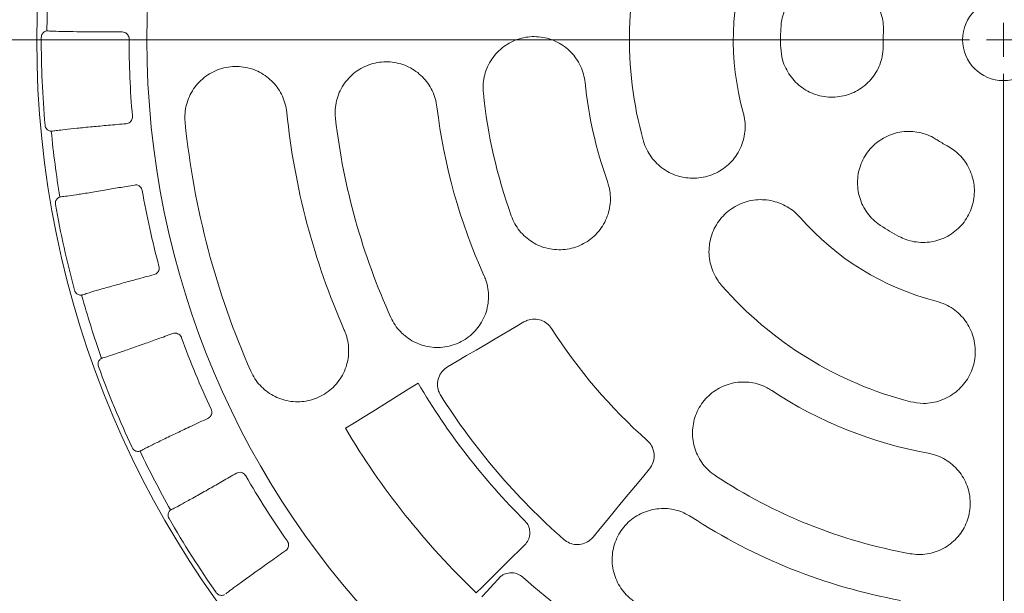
# Model space of a CAD drawing. Header units: centimetres. Extents: x -9388 to 91680, y -1419244 to 50347.
# Tile 173 of 183: x 54601 to 54745, y -682029 to -681945. Entities that reach past the tile are written whole.
import ezdxf

# ---------------------------------------------------------------- set-up
doc = ezdxf.new("R2010")
doc.units = ezdxf.units.CM
doc.layers.add('Q_kd_wpusty', color=7, linetype='Continuous', lineweight=15, true_color=0x009901)

# ---------------------------------------------------------------- blocks, each defined once
blk = doc.blocks.new('A$C674D9795')
at = {"layer": 'Q_kd_wpusty', "linetype": 'Continuous', "ltscale": 0.01}
for p, q in [((0, -0.25), (0, 0.25)), ((0, -0.25), (0, 0.25)), ((-0.25, 0), (0.25, 0)), ((-0.25, 0), (0.25, 0))]:
    blk.add_line(p, q, dxfattribs=at)
at = {"layer": 'Q_kd_wpusty', "linetype": 'Continuous', "ltscale": 0.5}
for p, q in [((-0.5, 0), (-25, 0)), ((-0.5, 0), (-25, 0)), ((0, -0.5), (0, -25)), ((0, -0.5), (0, -25))]:
    blk.add_line(p, q, dxfattribs=at)
at = {"layer": 'Q_kd_wpusty', "linetype": 'Continuous'}
for p, q in [((-7.038, -4.146), (-7.179, -4.228)), ((-7.038, -4.146), (-7.179, -4.228)), ((-7.319, -4.311), (-7.459, -4.394)), ((-7.319, -4.311), (-7.459, -4.394)), ((-7.179, -4.228), (-7.319, -4.311)), ((-7.179, -4.228), (-7.319, -4.311)), ((-7.6, -4.476), (-7.74, -4.559)), ((-7.6, -4.476), (-7.74, -4.559)), ((-7.459, -4.394), (-7.6, -4.476)), ((-7.459, -4.394), (-7.6, -4.476)), ((-7.74, -4.559), (-7.88, -4.641)), ((-7.74, -4.559), (-7.88, -4.641)), ((-8.019, -4.724), (-8.159, -4.806)), ((-8.019, -4.724), (-8.159, -4.806)), ((-7.88, -4.641), (-8.019, -4.724)), ((-7.88, -4.641), (-8.019, -4.724)), ((-8.726, -5.129), (-8.592, -5.046)), ((-8.726, -5.129), (-8.592, -5.046)), ((-8.859, -5.212), (-8.726, -5.129)), ((-8.859, -5.212), (-8.726, -5.129)), ((-9.126, -5.378), (-8.993, -5.295)), ((-9.126, -5.378), (-8.993, -5.295)), ((-8.993, -5.295), (-8.859, -5.212)), ((-8.993, -5.295), (-8.859, -5.212)), ((-9.392, -5.543), (-9.259, -5.46)), ((-9.392, -5.543), (-9.259, -5.46)), ((-9.259, -5.46), (-9.126, -5.378)), ((-9.259, -5.46), (-9.126, -5.378)), ((-9.658, -5.708), (-9.525, -5.626)), ((-9.658, -5.708), (-9.525, -5.626)), ((-9.525, -5.626), (-9.392, -5.543)), ((-9.525, -5.626), (-9.392, -5.543)), ((-5.3, -6.429), (-5.196, -6.303)), ((-5.3, -6.429), (-5.196, -6.303)), ((-5.403, -6.554), (-5.3, -6.429)), ((-5.403, -6.554), (-5.3, -6.429)), ((-5.507, -6.68), (-5.403, -6.554)), ((-5.507, -6.68), (-5.403, -6.554)), ((-5.61, -6.805), (-5.507, -6.68)), ((-5.61, -6.805), (-5.507, -6.68)), ((-5.817, -7.056), (-5.714, -6.931)), ((-5.817, -7.056), (-5.714, -6.931)), ((-5.714, -6.931), (-5.61, -6.805)), ((-5.714, -6.931), (-5.61, -6.805)), ((-5.92, -7.181), (-5.817, -7.056)), ((-5.92, -7.181), (-5.817, -7.056)), ((-6.023, -7.307), (-5.92, -7.181)), ((-6.023, -7.307), (-5.92, -7.181)), ((-7.116, -7.51), (-7.205, -7.598)), ((-7.116, -7.51), (-7.205, -7.598)), ((-7.027, -7.422), (-7.116, -7.51)), ((-7.027, -7.422), (-7.116, -7.51)), ((-7.205, -7.598), (-7.294, -7.685)), ((-7.205, -7.598), (-7.294, -7.685)), ((-7.383, -7.773), (-7.472, -7.861)), ((-7.383, -7.773), (-7.472, -7.861)), ((-7.294, -7.685), (-7.383, -7.773)), ((-7.294, -7.685), (-7.383, -7.773)), ((-7.56, -7.949), (-7.649, -8.036)), ((-7.56, -7.949), (-7.649, -8.036)), ((-7.472, -7.861), (-7.56, -7.949)), ((-7.472, -7.861), (-7.56, -7.949)), ((-7.492, -8.004), (-7.409, -7.913)), ((-7.492, -8.004), (-7.409, -7.913)), ((-7.649, -8.036), (-7.738, -8.124)), ((-7.649, -8.036), (-7.738, -8.124)), ((-7.575, -8.095), (-7.492, -8.004)), ((-7.575, -8.095), (-7.492, -8.004)), ((-7.658, -8.186), (-7.575, -8.095)), ((-7.658, -8.186), (-7.575, -8.095))]:
    blk.add_line(p, q, dxfattribs=at)
for radius in [25, 25, 14.191, 14.191, 12.574, 12.574, 0.6, 0.6]:
    blk.add_circle((0, 0), radius, dxfattribs=at)
for radius, start, end in [(5.49, 161.1563, 195.6079), (5.49, 161.1563, 195.6079), (3.966, 161.1563, 195.6079), (3.966, 161.1563, 195.6079), (14.042, 175.4941, 179.4706), (14.042, 175.4941, 179.4706), (3.271, 176.5352, 182.0501), (3.271, 176.5352, 182.0501), (14.124, 179.8629, 185.1018), (14.124, 179.8629, 185.1018), (12.835, 179.9408, 185.0239), (12.835, 179.9408, 185.0239), (1.764, 176.5352, 182.0501), (1.764, 176.5352, 182.0501), (6.174, 185.836, 199.7077), (6.174, 185.836, 199.7077), (7.674, 185.836, 199.7077), (7.674, 185.836, 199.7077), (8.374, 186.7606, 204.4132), (8.374, 186.7606, 204.4132), (10.574, 185.7909, 203.7909), (10.574, 185.7909, 203.7909), (12.074, 185.7909, 203.7909), (12.074, 185.7909, 203.7909), (9.874, 186.7606, 204.4132), (9.874, 186.7606, 204.4132), (14.042, 185.494, 189.4707), (14.042, 185.494, 189.4707), (14.042, 185.4941, 189.4706), (14.042, 185.4941, 189.4706), (1.764, 236.5352, 242.0501), (1.764, 236.5352, 242.0501), (12.835, 189.9408, 195.0239), (12.835, 189.9408, 195.0239), (14.124, 189.8629, 195.1018), (14.124, 189.8629, 195.1018), (3.966, 221.1563, 255.6079), (3.966, 221.1563, 255.6079), (3.271, 236.5352, 242.0501), (3.271, 236.5352, 242.0501), (5.49, 221.1563, 255.6079), (5.49, 221.1563, 255.6079), (14.042, 195.494, 199.4707), (14.042, 195.494, 199.4707), (14.042, 195.4941, 199.4706), (14.042, 195.4941, 199.4706), (7.874, 212.6018, 228.3952), (7.874, 212.6018, 228.3952), (12.835, 199.9408, 205.0239), (12.835, 199.9408, 205.0239), (14.124, 199.8629, 205.1018), (14.124, 199.8629, 205.1018), (9.964, 210.4251, 225.1635), (9.964, 210.4251, 225.1635), (6.174, 236.5688, 259.7077), (6.174, 236.5688, 259.7077), (9.774, 212.3131, 228.6839), (9.774, 212.3131, 228.6839), (11.219, 210.5837, 226.3934), (11.219, 210.5837, 226.3934), (14.042, 205.494, 209.4707), (14.042, 205.494, 209.4707), (14.042, 205.4941, 209.4706), (14.042, 205.4941, 209.4706), (12.835, 209.9408, 215.0239), (12.835, 209.9408, 215.0239), (7.674, 236.5688, 259.7077), (7.674, 236.5688, 259.7077), (14.124, 209.8629, 215.1018), (14.124, 209.8629, 215.1018), (8.374, 236.8174, 259.6025), (8.374, 236.8174, 259.6025), (10.588, 228.2071, 237.5676), (10.588, 228.2071, 237.5676)]:
    blk.add_arc((0, 0), radius, start, end, dxfattribs=at)
for points, knots in [([(-1.761, 0.107), (-1.76, 0.147), (-1.759, 0.226), (-1.782, 0.347), (-1.824, 0.465), (-1.886, 0.576), (-1.966, 0.675), (-2.061, 0.76), (-2.17, 0.827), (-2.288, 0.875), (-2.412, 0.903), (-2.54, 0.909), (-2.667, 0.894), (-2.789, 0.857), (-2.904, 0.801), (-3.007, 0.726), (-3.096, 0.635), (-3.17, 0.53), (-3.223, 0.414), (-3.255, 0.302), (-3.262, 0.229), (-3.265, 0.198)], [0, 0, 0, 0, 0.050532, 0.101064, 0.154662, 0.208261, 0.261891, 0.315522, 0.369219, 0.422917, 0.476679, 0.53044, 0.584236, 0.638032, 0.691817, 0.745601, 0.799333, 0.853065, 0.906728, 0.96039, 1, 1, 1, 1]), ([(-1.761, 0.107), (-1.76, 0.147), (-1.759, 0.226), (-1.782, 0.347), (-1.824, 0.465), (-1.886, 0.576), (-1.966, 0.675), (-2.061, 0.76), (-2.17, 0.827), (-2.288, 0.875), (-2.412, 0.903), (-2.54, 0.909), (-2.667, 0.894), (-2.789, 0.857), (-2.904, 0.801), (-3.007, 0.726), (-3.096, 0.635), (-3.17, 0.53), (-3.223, 0.414), (-3.255, 0.302), (-3.262, 0.229), (-3.265, 0.198)], [0, 0, 0, 0, 0.050532, 0.101064, 0.154662, 0.208261, 0.261891, 0.315522, 0.369219, 0.422917, 0.476679, 0.53044, 0.584236, 0.638032, 0.691817, 0.745601, 0.799333, 0.853065, 0.906728, 0.96039, 1, 1, 1, 1]), ([(-14.124, 0.034), (-14.123, 0.044), (-14.122, 0.063), (-14.109, 0.089), (-14.091, 0.109), (-14.071, 0.121), (-14.054, 0.128), (-14.045, 0.13), (-14.042, 0.13), (-14.042, 0.13)], [0, 0, 0, 0, 0.149282, 0.298681, 0.445257, 0.59208, 0.755033, 0.95273, 1, 1, 1, 1]), ([(-14.124, 0.034), (-14.123, 0.044), (-14.122, 0.063), (-14.109, 0.089), (-14.091, 0.109), (-14.071, 0.121), (-14.054, 0.128), (-14.045, 0.13), (-14.042, 0.13), (-14.042, 0.13)], [0, 0, 0, 0, 0.149282, 0.298681, 0.445257, 0.59208, 0.755033, 0.95273, 1, 1, 1, 1]), ([(-14.042, 0.13), (-14.041, 0.13), (-14.041, 0.13), (-14.041, 0.13), (-14.041, 0.13), (-14.042, 0.13), (-14.042, 0.13)], [0, 0, 0, 0, 1, 1, 1, 1.000004, 1.000004, 1.000004, 1.000004]), ([(-14.042, 0.13), (-14.041, 0.13), (-14.041, 0.13), (-14.041, 0.13), (-14.041, 0.13), (-14.042, 0.13), (-14.042, 0.13)], [0, 0, 0, 0, 1, 1, 1, 1.000004, 1.000004, 1.000004, 1.000004]), ([(-12.935, 0.114), (-13.012, 0.114), (-13.167, 0.114), (-13.394, 0.115), (-13.614, 0.118), (-13.801, 0.121), (-13.943, 0.125), (-13.995, 0.128), (-14.021, 0.129)], [0, 0, 0, 0, 0.141894, 0.286274, 0.467028, 0.653025, 0.824295, 1, 1, 1, 1]), ([(-12.935, 0.114), (-13.012, 0.114), (-13.167, 0.114), (-13.394, 0.115), (-13.614, 0.118), (-13.801, 0.121), (-13.943, 0.125), (-13.995, 0.128), (-14.021, 0.129)], [0, 0, 0, 0, 0.141894, 0.286274, 0.467028, 0.653025, 0.824295, 1, 1, 1, 1]), ([(-12.935, 0.114), (-12.923, 0.113), (-12.899, 0.11), (-12.867, 0.09), (-12.845, 0.061), (-12.836, 0.034), (-12.835, 0.018), (-12.835, 0.013)], [0, 0, 0, 0, 0.240566, 0.481601, 0.708704, 0.916759, 1, 1, 1, 1]), ([(-12.935, 0.114), (-12.923, 0.113), (-12.899, 0.11), (-12.867, 0.09), (-12.845, 0.061), (-12.836, 0.034), (-12.835, 0.018), (-12.835, 0.013)], [0, 0, 0, 0, 0.240566, 0.481601, 0.708704, 0.916759, 1, 1, 1, 1]), ([(-6.142, -0.628), (-6.148, -0.586), (-6.161, -0.504), (-6.206, -0.385), (-6.268, -0.276), (-6.348, -0.179), (-6.443, -0.097), (-6.55, -0.031), (-6.667, 0.016), (-6.791, 0.043), (-6.919, 0.049), (-7.045, 0.033), (-7.168, -0.004), (-7.283, -0.062), (-7.386, -0.138), (-7.475, -0.231), (-7.546, -0.337), (-7.599, -0.453), (-7.631, -0.576), (-7.641, -0.687), (-7.636, -0.754), (-7.634, -0.78)], [0, 0, 0, 0, 0.053012, 0.106024, 0.159023, 0.212025, 0.265299, 0.318576, 0.372304, 0.426034, 0.4803, 0.534566, 0.589038, 0.643509, 0.697915, 0.752318, 0.806284, 0.860247, 0.913695, 0.967142, 1, 1, 1, 1]), ([(-6.142, -0.628), (-6.148, -0.586), (-6.161, -0.504), (-6.206, -0.385), (-6.268, -0.276), (-6.348, -0.179), (-6.443, -0.097), (-6.55, -0.031), (-6.667, 0.016), (-6.791, 0.043), (-6.919, 0.049), (-7.045, 0.033), (-7.168, -0.004), (-7.283, -0.062), (-7.386, -0.138), (-7.475, -0.231), (-7.546, -0.337), (-7.599, -0.453), (-7.631, -0.576), (-7.641, -0.687), (-7.636, -0.754), (-7.634, -0.78)], [0, 0, 0, 0, 0.053012, 0.106024, 0.159023, 0.212025, 0.265299, 0.318576, 0.372304, 0.426034, 0.4803, 0.534566, 0.589038, 0.643509, 0.697915, 0.752318, 0.806284, 0.860247, 0.913695, 0.967142, 1, 1, 1, 1]), ([(-3.269, -0.117), (-3.263, -0.178), (-3.252, -0.281), (-3.199, -0.417), (-3.135, -0.527), (-3.053, -0.624), (-2.956, -0.707), (-2.846, -0.772), (-2.727, -0.818), (-2.602, -0.842), (-2.474, -0.846), (-2.348, -0.828), (-2.226, -0.79), (-2.112, -0.731), (-2.01, -0.654), (-1.923, -0.561), (-1.852, -0.454), (-1.801, -0.338), (-1.766, -0.206), (-1.764, -0.113), (-1.763, -0.063)], [0, 0, 0, 0, 0.076915, 0.130516, 0.184118, 0.237745, 0.291372, 0.345062, 0.398752, 0.45251, 0.506268, 0.560068, 0.613869, 0.667668, 0.721468, 0.775223, 0.828977, 0.882664, 0.93635, 1, 1, 1, 1]), ([(-3.269, -0.117), (-3.263, -0.178), (-3.252, -0.281), (-3.199, -0.417), (-3.135, -0.527), (-3.053, -0.624), (-2.956, -0.707), (-2.846, -0.772), (-2.727, -0.818), (-2.602, -0.842), (-2.474, -0.846), (-2.348, -0.828), (-2.226, -0.79), (-2.112, -0.731), (-2.01, -0.654), (-1.923, -0.561), (-1.852, -0.454), (-1.801, -0.338), (-1.766, -0.206), (-1.764, -0.113), (-1.763, -0.063)], [0, 0, 0, 0, 0.076915, 0.130516, 0.184118, 0.237745, 0.291372, 0.345062, 0.398752, 0.45251, 0.506268, 0.560068, 0.613869, 0.667668, 0.721468, 0.775223, 0.828977, 0.882664, 0.93635, 1, 1, 1, 1]), ([(-10.52, -1.067), (-10.526, -1.026), (-10.539, -0.944), (-10.582, -0.828), (-10.643, -0.72), (-10.72, -0.623), (-10.813, -0.541), (-10.918, -0.474), (-11.034, -0.426), (-11.157, -0.397), (-11.285, -0.389), (-11.413, -0.403), (-11.538, -0.44), (-11.655, -0.497), (-11.761, -0.574), (-11.852, -0.667), (-11.924, -0.775), (-11.977, -0.892), (-12.009, -1.016), (-12.019, -1.126), (-12.014, -1.193), (-12.013, -1.218)], [0, 0, 0, 0, 0.051863, 0.103729, 0.155562, 0.2074, 0.259905, 0.312418, 0.366222, 0.42003, 0.475168, 0.530307, 0.586182, 0.642052, 0.697703, 0.753346, 0.807845, 0.862337, 0.915376, 0.968411, 1, 1, 1, 1]), ([(-10.52, -1.067), (-10.526, -1.026), (-10.539, -0.944), (-10.582, -0.828), (-10.643, -0.72), (-10.72, -0.623), (-10.813, -0.541), (-10.918, -0.474), (-11.034, -0.426), (-11.157, -0.397), (-11.285, -0.389), (-11.413, -0.403), (-11.538, -0.44), (-11.655, -0.497), (-11.761, -0.574), (-11.852, -0.667), (-11.924, -0.775), (-11.977, -0.892), (-12.009, -1.016), (-12.019, -1.126), (-12.014, -1.193), (-12.013, -1.218)], [0, 0, 0, 0, 0.051863, 0.103729, 0.155562, 0.2074, 0.259905, 0.312418, 0.366222, 0.42003, 0.475168, 0.530307, 0.586182, 0.642052, 0.697703, 0.753346, 0.807845, 0.862337, 0.915376, 0.968411, 1, 1, 1, 1]), ([(-8.316, -0.986), (-8.323, -0.945), (-8.337, -0.863), (-8.383, -0.746), (-8.446, -0.638), (-8.526, -0.543), (-8.622, -0.462), (-8.729, -0.397), (-8.847, -0.352), (-8.971, -0.326), (-9.098, -0.322), (-9.225, -0.339), (-9.348, -0.378), (-9.463, -0.437), (-9.566, -0.515), (-9.654, -0.61), (-9.725, -0.718), (-9.776, -0.835), (-9.805, -0.959), (-9.814, -1.069), (-9.808, -1.137), (-9.805, -1.162)], [0, 0, 0, 0, 0.05251, 0.105021, 0.15751, 0.210003, 0.262947, 0.315895, 0.369663, 0.423434, 0.478083, 0.532733, 0.587819, 0.642903, 0.697838, 0.75277, 0.806961, 0.861149, 0.914416, 0.967682, 1, 1, 1, 1]), ([(-8.316, -0.986), (-8.323, -0.945), (-8.337, -0.863), (-8.383, -0.746), (-8.446, -0.638), (-8.526, -0.543), (-8.622, -0.462), (-8.729, -0.397), (-8.847, -0.352), (-8.971, -0.326), (-9.098, -0.322), (-9.225, -0.339), (-9.348, -0.378), (-9.463, -0.437), (-9.566, -0.515), (-9.654, -0.61), (-9.725, -0.718), (-9.776, -0.835), (-9.805, -0.959), (-9.814, -1.069), (-9.808, -1.137), (-9.805, -1.162)], [0, 0, 0, 0, 0.05251, 0.105021, 0.15751, 0.210003, 0.262947, 0.315895, 0.369663, 0.423434, 0.478083, 0.532733, 0.587819, 0.642903, 0.697838, 0.75277, 0.806961, 0.861149, 0.914416, 0.967682, 1, 1, 1, 1]), ([(-12.786, -1.124), (-12.786, -1.135), (-12.786, -1.156), (-12.798, -1.186), (-12.819, -1.211), (-12.846, -1.228), (-12.867, -1.231), (-12.876, -1.233)], [0, 0, 0, 0, 0.193211, 0.386196, 0.585281, 0.798593, 1, 1, 1, 1]), ([(-12.786, -1.124), (-12.786, -1.135), (-12.786, -1.156), (-12.798, -1.186), (-12.819, -1.211), (-12.846, -1.228), (-12.867, -1.231), (-12.876, -1.233)], [0, 0, 0, 0, 0.193211, 0.386196, 0.585281, 0.798593, 1, 1, 1, 1]), ([(-5.288, -1.477), (-5.286, -1.483), (-5.273, -1.529), (-5.239, -1.614), (-5.172, -1.724), (-5.088, -1.821), (-4.989, -1.902), (-4.877, -1.966), (-4.757, -2.011), (-4.63, -2.034), (-4.501, -2.036), (-4.373, -2.016), (-4.25, -1.975), (-4.136, -1.914), (-4.034, -1.835), (-3.946, -1.739), (-3.876, -1.63), (-3.826, -1.51), (-3.796, -1.385), (-3.788, -1.256), (-3.799, -1.149), (-3.814, -1.087), (-3.819, -1.067)], [0, 0, 0, 0, 0.007163, 0.0605, 0.113838, 0.167181, 0.220525, 0.274024, 0.327525, 0.381267, 0.435009, 0.48897, 0.542932, 0.596997, 0.651062, 0.705066, 0.759069, 0.812875, 0.86668, 0.920238, 0.973796, 1, 1, 1, 1]), ([(-5.288, -1.477), (-5.286, -1.483), (-5.273, -1.529), (-5.239, -1.614), (-5.172, -1.724), (-5.088, -1.821), (-4.989, -1.902), (-4.877, -1.966), (-4.757, -2.011), (-4.63, -2.034), (-4.501, -2.036), (-4.373, -2.016), (-4.25, -1.975), (-4.136, -1.914), (-4.034, -1.835), (-3.946, -1.739), (-3.876, -1.63), (-3.826, -1.51), (-3.796, -1.385), (-3.788, -1.256), (-3.799, -1.149), (-3.814, -1.087), (-3.819, -1.067)], [0, 0, 0, 0, 0.007163, 0.0605, 0.113838, 0.167181, 0.220525, 0.274024, 0.327525, 0.381267, 0.435009, 0.48897, 0.542932, 0.596997, 0.651062, 0.705066, 0.759069, 0.812875, 0.86668, 0.920238, 0.973796, 1, 1, 1, 1]), ([(-13.978, -1.344), (-13.982, -1.344), (-13.989, -1.344), (-14.012, -1.337), (-14.035, -1.323), (-14.054, -1.302), (-14.065, -1.278), (-14.067, -1.262), (-14.068, -1.256)], [0, 0, 0, 0, 0.258467, 0.44479, 0.600487, 0.756654, 0.902488, 1, 1, 1, 1]), ([(-13.978, -1.344), (-13.982, -1.344), (-13.989, -1.344), (-14.012, -1.337), (-14.035, -1.323), (-14.054, -1.302), (-14.065, -1.278), (-14.067, -1.262), (-14.068, -1.256)], [0, 0, 0, 0, 0.258467, 0.44479, 0.600487, 0.756654, 0.902488, 1, 1, 1, 1]), ([(-13.957, -1.342), (-13.936, -1.339), (-13.892, -1.333), (-13.773, -1.319), (-13.605, -1.301), (-13.389, -1.279), (-13.144, -1.257), (-12.966, -1.241), (-12.876, -1.233)], [0, 0, 0, 0, 0.149732, 0.302395, 0.483165, 0.669178, 0.832668, 1, 1, 1, 1]), ([(-13.957, -1.342), (-13.936, -1.339), (-13.892, -1.333), (-13.773, -1.319), (-13.605, -1.301), (-13.389, -1.279), (-13.144, -1.257), (-12.966, -1.241), (-12.876, -1.233)], [0, 0, 0, 0, 0.149732, 0.302395, 0.483165, 0.669178, 0.832668, 1, 1, 1, 1]), ([(-13.977, -1.344), (-13.977, -1.344), (-13.977, -1.344), (-13.978, -1.344), (-13.978, -1.344), (-13.977, -1.344), (-13.977, -1.344)], [0, 0, 0, 0, 1, 1, 1, 1.000004, 1.000004, 1.000004, 1.000004]), ([(-13.977, -1.344), (-13.977, -1.344), (-13.977, -1.344), (-13.978, -1.344), (-13.978, -1.344), (-13.977, -1.344), (-13.977, -1.344)], [0, 0, 0, 0, 1, 1, 1, 1.000004, 1.000004, 1.000004, 1.000004]), ([(-0.973, -1.472), (-0.992, -1.46), (-1.046, -1.426), (-1.145, -1.384), (-1.268, -1.353), (-1.396, -1.343), (-1.522, -1.355), (-1.645, -1.388), (-1.761, -1.441), (-1.867, -1.513), (-1.958, -1.602), (-2.034, -1.705), (-2.091, -1.819), (-2.129, -1.941), (-2.145, -2.068), (-2.139, -2.195), (-2.113, -2.32), (-2.066, -2.439), (-1.999, -2.548), (-1.915, -2.644), (-1.846, -2.701), (-1.808, -2.727), (-1.804, -2.729)], [0, 0, 0, 0, 0.02807, 0.08166, 0.13525, 0.188849, 0.242448, 0.296099, 0.349749, 0.403469, 0.457189, 0.510967, 0.564744, 0.618542, 0.672339, 0.726111, 0.779882, 0.833593, 0.887304, 0.940946, 0.994587, 1, 1, 1, 1]), ([(-0.973, -1.472), (-0.992, -1.46), (-1.046, -1.426), (-1.145, -1.384), (-1.268, -1.353), (-1.396, -1.343), (-1.522, -1.355), (-1.645, -1.388), (-1.761, -1.441), (-1.867, -1.513), (-1.958, -1.602), (-2.034, -1.705), (-2.091, -1.819), (-2.129, -1.941), (-2.145, -2.068), (-2.139, -2.195), (-2.113, -2.32), (-2.066, -2.439), (-1.999, -2.548), (-1.915, -2.644), (-1.846, -2.701), (-1.808, -2.727), (-1.804, -2.729)], [0, 0, 0, 0, 0.02807, 0.08166, 0.13525, 0.188849, 0.242448, 0.296099, 0.349749, 0.403469, 0.457189, 0.510967, 0.564744, 0.618542, 0.672339, 0.726111, 0.779882, 0.833593, 0.887304, 0.940946, 0.994587, 1, 1, 1, 1]), ([(-1.533, -2.89), (-1.5, -2.906), (-1.428, -2.94), (-1.309, -2.97), (-1.182, -2.981), (-1.055, -2.971), (-0.932, -2.94), (-0.815, -2.888), (-0.709, -2.817), (-0.616, -2.73), (-0.539, -2.628), (-0.481, -2.514), (-0.442, -2.393), (-0.424, -2.266), (-0.428, -2.138), (-0.453, -2.013), (-0.498, -1.894), (-0.564, -1.784), (-0.643, -1.691), (-0.731, -1.614), (-0.795, -1.577), (-0.827, -1.558)], [0, 0, 0, 0, 0.04711, 0.100699, 0.154289, 0.207894, 0.261499, 0.315161, 0.368823, 0.422554, 0.476286, 0.530069, 0.583853, 0.637649, 0.691444, 0.745206, 0.798968, 0.852666, 0.906363, 0.953181, 1, 1, 1, 1]), ([(-1.533, -2.89), (-1.5, -2.906), (-1.428, -2.94), (-1.309, -2.97), (-1.182, -2.981), (-1.055, -2.971), (-0.932, -2.94), (-0.815, -2.888), (-0.709, -2.817), (-0.616, -2.73), (-0.539, -2.628), (-0.481, -2.514), (-0.442, -2.393), (-0.424, -2.266), (-0.428, -2.138), (-0.453, -2.013), (-0.498, -1.894), (-0.564, -1.784), (-0.643, -1.691), (-0.731, -1.614), (-0.795, -1.577), (-0.827, -1.558)], [0, 0, 0, 0, 0.04711, 0.100699, 0.154289, 0.207894, 0.261499, 0.315161, 0.368823, 0.422554, 0.476286, 0.530069, 0.583853, 0.637649, 0.691444, 0.745206, 0.798968, 0.852666, 0.906363, 0.953181, 1, 1, 1, 1]), ([(-12.758, -2.134), (-12.835, -2.147), (-12.989, -2.174), (-13.215, -2.213), (-13.432, -2.249), (-13.615, -2.278), (-13.754, -2.298), (-13.805, -2.304), (-13.831, -2.307)], [0, 0, 0, 0, 0.143659, 0.289899, 0.470653, 0.65665, 0.826176, 1, 1, 1, 1]), ([(-12.758, -2.134), (-12.835, -2.147), (-12.989, -2.174), (-13.215, -2.213), (-13.432, -2.249), (-13.615, -2.278), (-13.754, -2.298), (-13.805, -2.304), (-13.831, -2.307)], [0, 0, 0, 0, 0.143659, 0.289899, 0.470653, 0.65665, 0.826176, 1, 1, 1, 1]), ([(-12.758, -2.134), (-12.746, -2.133), (-12.722, -2.131), (-12.687, -2.145), (-12.66, -2.17), (-12.647, -2.196), (-12.643, -2.211), (-12.642, -2.216)], [0, 0, 0, 0, 0.240567, 0.481599, 0.708702, 0.916759, 1, 1, 1, 1]), ([(-12.758, -2.134), (-12.746, -2.133), (-12.722, -2.131), (-12.687, -2.145), (-12.66, -2.17), (-12.647, -2.196), (-12.643, -2.211), (-12.642, -2.216)], [0, 0, 0, 0, 0.240567, 0.481599, 0.708702, 0.916759, 1, 1, 1, 1]), ([(-7.225, -2.588), (-7.209, -2.627), (-7.176, -2.704), (-7.105, -2.808), (-7.018, -2.899), (-6.918, -2.974), (-6.806, -3.032), (-6.685, -3.07), (-6.56, -3.087), (-6.433, -3.084), (-6.309, -3.059), (-6.189, -3.013), (-6.079, -2.947), (-5.982, -2.864), (-5.9, -2.765), (-5.836, -2.654), (-5.792, -2.534), (-5.768, -2.408), (-5.767, -2.281), (-5.784, -2.172), (-5.804, -2.107), (-5.812, -2.082)], [0, 0, 0, 0, 0.053009, 0.106018, 0.159014, 0.212012, 0.265286, 0.318563, 0.372294, 0.426028, 0.480298, 0.534568, 0.589041, 0.643513, 0.697915, 0.752315, 0.806277, 0.860235, 0.913682, 0.967128, 1, 1, 1, 1]), ([(-7.225, -2.588), (-7.209, -2.627), (-7.176, -2.704), (-7.105, -2.808), (-7.018, -2.899), (-6.918, -2.974), (-6.806, -3.032), (-6.685, -3.07), (-6.56, -3.087), (-6.433, -3.084), (-6.309, -3.059), (-6.189, -3.013), (-6.079, -2.947), (-5.982, -2.864), (-5.9, -2.765), (-5.836, -2.654), (-5.792, -2.534), (-5.768, -2.408), (-5.767, -2.281), (-5.784, -2.172), (-5.804, -2.107), (-5.812, -2.082)], [0, 0, 0, 0, 0.053009, 0.106018, 0.159014, 0.212012, 0.265286, 0.318563, 0.372294, 0.426028, 0.480298, 0.534568, 0.589041, 0.643513, 0.697915, 0.752315, 0.806277, 0.860235, 0.913682, 0.967128, 1, 1, 1, 1]), ([(-13.916, -2.419), (-13.916, -2.41), (-13.918, -2.39), (-13.91, -2.362), (-13.896, -2.34), (-13.879, -2.324), (-13.862, -2.314), (-13.854, -2.311), (-13.851, -2.311), (-13.851, -2.311)], [0, 0, 0, 0, 0.149281, 0.298681, 0.445258, 0.59208, 0.755032, 0.952728, 1, 1, 1, 1]), ([(-13.916, -2.419), (-13.916, -2.41), (-13.918, -2.39), (-13.91, -2.362), (-13.896, -2.34), (-13.879, -2.324), (-13.862, -2.314), (-13.854, -2.311), (-13.851, -2.311), (-13.851, -2.311)], [0, 0, 0, 0, 0.149281, 0.298681, 0.445258, 0.59208, 0.755032, 0.952728, 1, 1, 1, 1]), ([(-13.851, -2.311), (-13.851, -2.31), (-13.85, -2.31), (-13.85, -2.31), (-13.85, -2.31), (-13.851, -2.311), (-13.851, -2.311)], [0, 0, 0, 0, 1, 1, 1, 1.000004, 1.000004, 1.000004, 1.000004]), ([(-13.851, -2.311), (-13.851, -2.31), (-13.85, -2.31), (-13.85, -2.31), (-13.85, -2.31), (-13.851, -2.311), (-13.851, -2.311)], [0, 0, 0, 0, 1, 1, 1, 1.000004, 1.000004, 1.000004, 1.000004]), ([(-2.986, -2.61), (-3.014, -2.58), (-3.071, -2.521), (-3.174, -2.45), (-3.288, -2.396), (-3.412, -2.36), (-3.539, -2.346), (-3.668, -2.353), (-3.793, -2.382), (-3.912, -2.432), (-4.022, -2.501), (-4.118, -2.587), (-4.198, -2.689), (-4.261, -2.802), (-4.303, -2.925), (-4.324, -3.053), (-4.322, -3.183), (-4.3, -3.31), (-4.255, -3.431), (-4.199, -3.533), (-4.153, -3.59), (-4.134, -3.613)], [0, 0, 0, 0, 0.051176, 0.102353, 0.155688, 0.209024, 0.262502, 0.31598, 0.369693, 0.423407, 0.477348, 0.531289, 0.58535, 0.639411, 0.69343, 0.747449, 0.801282, 0.855113, 0.908698, 0.962281, 1, 1, 1, 1]), ([(-2.986, -2.61), (-3.014, -2.58), (-3.071, -2.521), (-3.174, -2.45), (-3.288, -2.396), (-3.412, -2.36), (-3.539, -2.346), (-3.668, -2.353), (-3.793, -2.382), (-3.912, -2.432), (-4.022, -2.501), (-4.118, -2.587), (-4.198, -2.689), (-4.261, -2.802), (-4.303, -2.925), (-4.324, -3.053), (-4.322, -3.183), (-4.3, -3.31), (-4.255, -3.431), (-4.199, -3.533), (-4.153, -3.59), (-4.134, -3.613)], [0, 0, 0, 0, 0.051176, 0.102353, 0.155688, 0.209024, 0.262502, 0.31598, 0.369693, 0.423407, 0.477348, 0.531289, 0.58535, 0.639411, 0.69343, 0.747449, 0.801282, 0.855113, 0.908698, 0.962281, 1, 1, 1, 1]), ([(-13.512, -3.746), (-13.492, -3.739), (-13.45, -3.725), (-13.335, -3.69), (-13.173, -3.643), (-12.963, -3.585), (-12.726, -3.52), (-12.554, -3.474), (-12.467, -3.45)], [0, 0, 0, 0, 0.149732, 0.302395, 0.483165, 0.669178, 0.832668, 1, 1, 1, 1]), ([(-13.512, -3.746), (-13.492, -3.739), (-13.45, -3.725), (-13.335, -3.69), (-13.173, -3.643), (-12.963, -3.585), (-12.726, -3.52), (-12.554, -3.474), (-12.467, -3.45)], [0, 0, 0, 0, 0.149732, 0.302395, 0.483165, 0.669178, 0.832668, 1, 1, 1, 1]), ([(-12.396, -3.327), (-12.394, -3.338), (-12.391, -3.359), (-12.398, -3.39), (-12.414, -3.418), (-12.438, -3.44), (-12.457, -3.447), (-12.467, -3.45)], [0, 0, 0, 0, 0.19321, 0.386195, 0.585283, 0.798593, 1, 1, 1, 1]), ([(-12.396, -3.327), (-12.394, -3.338), (-12.391, -3.359), (-12.398, -3.39), (-12.414, -3.418), (-12.438, -3.44), (-12.457, -3.447), (-12.467, -3.45)], [0, 0, 0, 0, 0.19321, 0.386195, 0.585283, 0.798593, 1, 1, 1, 1]), ([(-8.991, -4.081), (-8.972, -4.118), (-8.934, -4.192), (-8.855, -4.289), (-8.762, -4.373), (-8.656, -4.439), (-8.541, -4.488), (-8.419, -4.517), (-8.293, -4.524), (-8.167, -4.511), (-8.044, -4.477), (-7.928, -4.422), (-7.823, -4.348), (-7.732, -4.256), (-7.657, -4.15), (-7.602, -4.034), (-7.568, -3.909), (-7.555, -3.782), (-7.564, -3.655), (-7.589, -3.547), (-7.616, -3.485), (-7.625, -3.461)], [0, 0, 0, 0, 0.052503, 0.105007, 0.157489, 0.209975, 0.262917, 0.315864, 0.36964, 0.42342, 0.478079, 0.532739, 0.587827, 0.642913, 0.697842, 0.752765, 0.806946, 0.861123, 0.914387, 0.96765, 1, 1, 1, 1]), ([(-8.991, -4.081), (-8.972, -4.118), (-8.934, -4.192), (-8.855, -4.289), (-8.762, -4.373), (-8.656, -4.439), (-8.541, -4.488), (-8.419, -4.517), (-8.293, -4.524), (-8.167, -4.511), (-8.044, -4.477), (-7.928, -4.422), (-7.823, -4.348), (-7.732, -4.256), (-7.657, -4.15), (-7.602, -4.034), (-7.568, -3.909), (-7.555, -3.782), (-7.564, -3.655), (-7.589, -3.547), (-7.616, -3.485), (-7.625, -3.461)], [0, 0, 0, 0, 0.052503, 0.105007, 0.157489, 0.209975, 0.262917, 0.315864, 0.36964, 0.42342, 0.478079, 0.532739, 0.587827, 0.642913, 0.697842, 0.752765, 0.806946, 0.861123, 0.914387, 0.96765, 1, 1, 1, 1]), ([(-13.532, -3.751), (-13.536, -3.752), (-13.543, -3.753), (-13.567, -3.75), (-13.592, -3.74), (-13.614, -3.723), (-13.629, -3.701), (-13.635, -3.686), (-13.637, -3.68)], [0, 0, 0, 0, 0.258469, 0.444791, 0.600485, 0.756655, 0.902489, 1, 1, 1, 1]), ([(-13.532, -3.751), (-13.536, -3.752), (-13.543, -3.753), (-13.567, -3.75), (-13.592, -3.74), (-13.614, -3.723), (-13.629, -3.701), (-13.635, -3.686), (-13.637, -3.68)], [0, 0, 0, 0, 0.258469, 0.444791, 0.600485, 0.756655, 0.902489, 1, 1, 1, 1]), ([(-13.531, -3.751), (-13.532, -3.751), (-13.532, -3.751), (-13.532, -3.751), (-13.532, -3.751), (-13.531, -3.751), (-13.531, -3.751)], [0, 0, 0, 0, 1, 1, 1, 1.000004, 1.000004, 1.000004, 1.000004]), ([(-13.531, -3.751), (-13.532, -3.751), (-13.532, -3.751), (-13.532, -3.751), (-13.532, -3.751), (-13.531, -3.751), (-13.531, -3.751)], [0, 0, 0, 0, 1, 1, 1, 1.000004, 1.000004, 1.000004, 1.000004]), ([(-1.365, -5.318), (-1.301, -5.33), (-1.195, -5.349), (-1.045, -5.334), (-0.921, -5.302), (-0.804, -5.249), (-0.697, -5.178), (-0.604, -5.089), (-0.526, -4.986), (-0.467, -4.871), (-0.428, -4.748), (-0.41, -4.62), (-0.414, -4.49), (-0.441, -4.363), (-0.487, -4.242), (-0.554, -4.131), (-0.638, -4.033), (-0.738, -3.951), (-0.854, -3.883), (-0.94, -3.856), (-0.986, -3.841)], [0, 0, 0, 0, 0.080512, 0.133867, 0.187222, 0.240669, 0.294117, 0.347789, 0.401462, 0.455372, 0.509284, 0.563342, 0.617401, 0.67145, 0.725499, 0.779385, 0.833271, 0.886914, 0.940556, 1, 1, 1, 1]), ([(-1.365, -5.318), (-1.301, -5.33), (-1.195, -5.349), (-1.045, -5.334), (-0.921, -5.302), (-0.804, -5.249), (-0.697, -5.178), (-0.604, -5.089), (-0.526, -4.986), (-0.467, -4.871), (-0.428, -4.748), (-0.41, -4.62), (-0.414, -4.49), (-0.441, -4.363), (-0.487, -4.242), (-0.554, -4.131), (-0.638, -4.033), (-0.738, -3.951), (-0.854, -3.883), (-0.94, -3.856), (-0.986, -3.841)], [0, 0, 0, 0, 0.080512, 0.133867, 0.187222, 0.240669, 0.294117, 0.347789, 0.401462, 0.455372, 0.509284, 0.563342, 0.617401, 0.67145, 0.725499, 0.779385, 0.833271, 0.886914, 0.940556, 1, 1, 1, 1]), ([(-6.633, -4.243), (-6.654, -4.216), (-6.696, -4.163), (-6.786, -4.116), (-6.886, -4.099), (-6.973, -4.112), (-7.021, -4.137), (-7.038, -4.146)], [0, 0, 0, 0, 0.215978, 0.431963, 0.649291, 0.869507, 1, 1, 1, 1]), ([(-6.633, -4.243), (-6.654, -4.216), (-6.696, -4.163), (-6.786, -4.116), (-6.886, -4.099), (-6.973, -4.112), (-7.021, -4.137), (-7.038, -4.146)], [0, 0, 0, 0, 0.215978, 0.431963, 0.649291, 0.869507, 1, 1, 1, 1]), ([(-12.194, -4.317), (-12.268, -4.344), (-12.417, -4.398), (-12.634, -4.475), (-12.841, -4.549), (-13.015, -4.609), (-13.147, -4.652), (-13.195, -4.667), (-13.22, -4.674)], [0, 0, 0, 0, 0.145541, 0.29377, 0.474523, 0.660519, 0.828184, 1, 1, 1, 1]), ([(-12.194, -4.317), (-12.268, -4.344), (-12.417, -4.398), (-12.634, -4.475), (-12.841, -4.549), (-13.015, -4.609), (-13.147, -4.652), (-13.195, -4.667), (-13.22, -4.674)], [0, 0, 0, 0, 0.145541, 0.29377, 0.474523, 0.660519, 0.828184, 1, 1, 1, 1]), ([(-12.194, -4.317), (-12.182, -4.314), (-12.159, -4.308), (-12.122, -4.316), (-12.091, -4.335), (-12.073, -4.358), (-12.067, -4.373), (-12.065, -4.377)], [0, 0, 0, 0, 0.240567, 0.481597, 0.708704, 0.916759, 1, 1, 1, 1]), ([(-12.194, -4.317), (-12.182, -4.314), (-12.159, -4.308), (-12.122, -4.316), (-12.091, -4.335), (-12.073, -4.358), (-12.067, -4.373), (-12.065, -4.377)], [0, 0, 0, 0, 0.240567, 0.481597, 0.708704, 0.916759, 1, 1, 1, 1]), ([(-11.048, -4.871), (-11.03, -4.908), (-10.993, -4.982), (-10.915, -5.079), (-10.824, -5.163), (-10.721, -5.231), (-10.608, -5.28), (-10.487, -5.311), (-10.362, -5.322), (-10.235, -5.311), (-10.112, -5.279), (-9.994, -5.226), (-9.887, -5.153), (-9.793, -5.062), (-9.716, -4.956), (-9.658, -4.839), (-9.623, -4.714), (-9.608, -4.586), (-9.617, -4.459), (-9.641, -4.351), (-9.666, -4.289), (-9.676, -4.266)], [0, 0, 0, 0, 0.05185, 0.103701, 0.15552, 0.207345, 0.259848, 0.312358, 0.366177, 0.420001, 0.475159, 0.530318, 0.586198, 0.642074, 0.69771, 0.753339, 0.807817, 0.862288, 0.91532, 0.968349, 1, 1, 1, 1]), ([(-11.048, -4.871), (-11.03, -4.908), (-10.993, -4.982), (-10.915, -5.079), (-10.824, -5.163), (-10.721, -5.231), (-10.608, -5.28), (-10.487, -5.311), (-10.362, -5.322), (-10.235, -5.311), (-10.112, -5.279), (-9.994, -5.226), (-9.887, -5.153), (-9.793, -5.062), (-9.716, -4.956), (-9.658, -4.839), (-9.623, -4.714), (-9.608, -4.586), (-9.617, -4.459), (-9.641, -4.351), (-9.666, -4.289), (-9.676, -4.266)], [0, 0, 0, 0, 0.05185, 0.103701, 0.15552, 0.207345, 0.259848, 0.312358, 0.366177, 0.420001, 0.475159, 0.530318, 0.586198, 0.642074, 0.69771, 0.753339, 0.807817, 0.862288, 0.91532, 0.968349, 1, 1, 1, 1]), ([(-13.284, -4.799), (-13.287, -4.789), (-13.292, -4.77), (-13.288, -4.741), (-13.278, -4.717), (-13.264, -4.699), (-13.25, -4.686), (-13.242, -4.682), (-13.24, -4.681), (-13.239, -4.681)], [0, 0, 0, 0, 0.149279, 0.298682, 0.445258, 0.59208, 0.755032, 0.952729, 1, 1, 1, 1]), ([(-13.284, -4.799), (-13.287, -4.789), (-13.292, -4.77), (-13.288, -4.741), (-13.278, -4.717), (-13.264, -4.699), (-13.25, -4.686), (-13.242, -4.682), (-13.24, -4.681), (-13.239, -4.681)], [0, 0, 0, 0, 0.149279, 0.298682, 0.445258, 0.59208, 0.755032, 0.952729, 1, 1, 1, 1]), ([(-13.239, -4.681), (-13.239, -4.681), (-13.239, -4.68), (-13.239, -4.68), (-13.239, -4.68), (-13.239, -4.681), (-13.239, -4.681)], [0, 0, 0, 0, 1, 1, 1, 1.000004, 1.000004, 1.000004, 1.000004]), ([(-13.239, -4.681), (-13.239, -4.681), (-13.239, -4.68), (-13.239, -4.68), (-13.239, -4.68), (-13.239, -4.681), (-13.239, -4.681)], [0, 0, 0, 0, 1, 1, 1, 1.000004, 1.000004, 1.000004, 1.000004]), ([(-8.159, -4.806), (-8.187, -4.826), (-8.243, -4.867), (-8.294, -4.959), (-8.313, -5.061), (-8.299, -5.154), (-8.272, -5.204), (-8.261, -5.225)], [0, 0, 0, 0, 0.215645, 0.431398, 0.645355, 0.855466, 1, 1, 1, 1]), ([(-8.159, -4.806), (-8.187, -4.826), (-8.243, -4.867), (-8.294, -4.959), (-8.313, -5.061), (-8.299, -5.154), (-8.272, -5.204), (-8.261, -5.225)], [0, 0, 0, 0, 0.215645, 0.431398, 0.645355, 0.855466, 1, 1, 1, 1]), ([(-4.228, -6.404), (-4.262, -6.38), (-4.329, -6.33), (-4.413, -6.236), (-4.481, -6.13), (-4.53, -6.014), (-4.56, -5.892), (-4.568, -5.766), (-4.555, -5.641), (-4.522, -5.518), (-4.468, -5.403), (-4.395, -5.298), (-4.305, -5.207), (-4.201, -5.131), (-4.086, -5.075), (-3.963, -5.039), (-3.835, -5.025), (-3.708, -5.032), (-3.584, -5.061), (-3.482, -5.103), (-3.424, -5.139), (-3.402, -5.153)], [0, 0, 0, 0, 0.053009, 0.106018, 0.159014, 0.212012, 0.265286, 0.318563, 0.372294, 0.426028, 0.480298, 0.534568, 0.589041, 0.643513, 0.697916, 0.752315, 0.806277, 0.860235, 0.913682, 0.967128, 1, 1, 1, 1]), ([(-4.228, -6.404), (-4.262, -6.38), (-4.329, -6.33), (-4.413, -6.236), (-4.481, -6.13), (-4.53, -6.014), (-4.56, -5.892), (-4.568, -5.766), (-4.555, -5.641), (-4.522, -5.518), (-4.468, -5.403), (-4.395, -5.298), (-4.305, -5.207), (-4.201, -5.131), (-4.086, -5.075), (-3.963, -5.039), (-3.835, -5.025), (-3.708, -5.032), (-3.584, -5.061), (-3.482, -5.103), (-3.424, -5.139), (-3.402, -5.153)], [0, 0, 0, 0, 0.053009, 0.106018, 0.159014, 0.212012, 0.265286, 0.318563, 0.372294, 0.426028, 0.480298, 0.534568, 0.589041, 0.643513, 0.697916, 0.752315, 0.806277, 0.860235, 0.913682, 0.967128, 1, 1, 1, 1]), ([(-11.63, -5.429), (-11.626, -5.439), (-11.619, -5.459), (-11.621, -5.492), (-11.632, -5.522), (-11.652, -5.547), (-11.669, -5.558), (-11.678, -5.563)], [0, 0, 0, 0, 0.193212, 0.386196, 0.585283, 0.798594, 1, 1, 1, 1]), ([(-11.63, -5.429), (-11.626, -5.439), (-11.619, -5.459), (-11.621, -5.492), (-11.632, -5.522), (-11.652, -5.547), (-11.669, -5.558), (-11.678, -5.563)], [0, 0, 0, 0, 0.193212, 0.386196, 0.585283, 0.798594, 1, 1, 1, 1]), ([(-12.656, -6.035), (-12.637, -6.025), (-12.599, -6.004), (-12.492, -5.95), (-12.34, -5.876), (-12.144, -5.781), (-11.922, -5.676), (-11.76, -5.601), (-11.678, -5.563)], [0, 0, 0, 0, 0.149732, 0.302395, 0.483165, 0.669178, 0.832668, 1, 1, 1, 1]), ([(-12.656, -6.035), (-12.637, -6.025), (-12.599, -6.004), (-12.492, -5.95), (-12.34, -5.876), (-12.144, -5.781), (-11.922, -5.676), (-11.76, -5.601), (-11.678, -5.563)], [0, 0, 0, 0, 0.149732, 0.302395, 0.483165, 0.669178, 0.832668, 1, 1, 1, 1]), ([(-5.196, -6.303), (-5.177, -6.275), (-5.139, -6.218), (-5.122, -6.114), (-5.139, -6.012), (-5.18, -5.936), (-5.216, -5.9), (-5.228, -5.888)], [0, 0, 0, 0, 0.223565, 0.447241, 0.669315, 0.888353, 1, 1, 1, 1]), ([(-5.196, -6.303), (-5.177, -6.275), (-5.139, -6.218), (-5.122, -6.114), (-5.139, -6.012), (-5.18, -5.936), (-5.216, -5.9), (-5.228, -5.888)], [0, 0, 0, 0, 0.223565, 0.447241, 0.669315, 0.888353, 1, 1, 1, 1]), ([(-12.675, -6.044), (-12.679, -6.045), (-12.685, -6.048), (-12.71, -6.049), (-12.736, -6.044), (-12.761, -6.03), (-12.78, -6.012), (-12.787, -5.998), (-12.79, -5.992)], [0, 0, 0, 0, 0.258468, 0.444789, 0.600483, 0.756654, 0.902486, 1, 1, 1, 1]), ([(-12.675, -6.044), (-12.679, -6.045), (-12.685, -6.048), (-12.71, -6.049), (-12.736, -6.044), (-12.761, -6.03), (-12.78, -6.012), (-12.787, -5.998), (-12.79, -5.992)], [0, 0, 0, 0, 0.258468, 0.444789, 0.600483, 0.756654, 0.902486, 1, 1, 1, 1]), ([(-12.674, -6.044), (-12.675, -6.044), (-12.675, -6.044), (-12.675, -6.044), (-12.675, -6.044), (-12.674, -6.044), (-12.674, -6.044)], [0, 0, 0, 0, 1, 1, 1, 1.000004, 1.000004, 1.000004, 1.000004]), ([(-12.674, -6.044), (-12.675, -6.044), (-12.675, -6.044), (-12.675, -6.044), (-12.675, -6.044), (-12.674, -6.044), (-12.674, -6.044)], [0, 0, 0, 0, 1, 1, 1, 1.000004, 1.000004, 1.000004, 1.000004]), ([(-1.371, -7.551), (-1.33, -7.556), (-1.247, -7.567), (-1.121, -7.557), (-0.999, -7.527), (-0.883, -7.478), (-0.777, -7.41), (-0.684, -7.325), (-0.607, -7.225), (-0.546, -7.113), (-0.505, -6.993), (-0.485, -6.866), (-0.487, -6.738), (-0.511, -6.612), (-0.555, -6.492), (-0.619, -6.381), (-0.702, -6.283), (-0.798, -6.2), (-0.908, -6.135), (-1.011, -6.094), (-1.078, -6.08), (-1.103, -6.075)], [0, 0, 0, 0, 0.053009, 0.106018, 0.159014, 0.212012, 0.265286, 0.318563, 0.372294, 0.426028, 0.480298, 0.534568, 0.589041, 0.643513, 0.697915, 0.752315, 0.806277, 0.860235, 0.913682, 0.967128, 1, 1, 1, 1]), ([(-1.371, -7.551), (-1.33, -7.556), (-1.247, -7.567), (-1.121, -7.557), (-0.999, -7.527), (-0.883, -7.478), (-0.777, -7.41), (-0.684, -7.325), (-0.607, -7.225), (-0.546, -7.113), (-0.505, -6.993), (-0.485, -6.866), (-0.487, -6.738), (-0.511, -6.612), (-0.555, -6.492), (-0.619, -6.381), (-0.702, -6.283), (-0.798, -6.2), (-0.908, -6.135), (-1.011, -6.094), (-1.078, -6.08), (-1.103, -6.075)], [0, 0, 0, 0, 0.053009, 0.106018, 0.159014, 0.212012, 0.265286, 0.318563, 0.372294, 0.426028, 0.480298, 0.534568, 0.589041, 0.643513, 0.697915, 0.752315, 0.806277, 0.860235, 0.913682, 0.967128, 1, 1, 1, 1]), ([(-11.259, -6.369), (-11.248, -6.364), (-11.226, -6.354), (-11.188, -6.355), (-11.155, -6.369), (-11.133, -6.389), (-11.124, -6.402), (-11.122, -6.406)], [0, 0, 0, 0, 0.240566, 0.481598, 0.708701, 0.91676, 1, 1, 1, 1]), ([(-11.259, -6.369), (-11.248, -6.364), (-11.226, -6.354), (-11.188, -6.355), (-11.155, -6.369), (-11.133, -6.389), (-11.124, -6.402), (-11.122, -6.406)], [0, 0, 0, 0, 0.240566, 0.481598, 0.708701, 0.91676, 1, 1, 1, 1]), ([(-11.259, -6.369), (-11.328, -6.408), (-11.468, -6.489), (-11.669, -6.604), (-11.861, -6.712), (-12.02, -6.8), (-12.14, -6.865), (-12.185, -6.887), (-12.207, -6.898)], [0, 0, 0, 0, 0.147689, 0.298189, 0.478942, 0.664937, 0.830472, 1, 1, 1, 1]), ([(-11.259, -6.369), (-11.328, -6.408), (-11.468, -6.489), (-11.669, -6.604), (-11.861, -6.712), (-12.02, -6.8), (-12.14, -6.865), (-12.185, -6.887), (-12.207, -6.898)], [0, 0, 0, 0, 0.147689, 0.298189, 0.478942, 0.664937, 0.830472, 1, 1, 1, 1]), ([(-12.249, -7.033), (-12.253, -7.024), (-12.261, -7.006), (-12.263, -6.977), (-12.257, -6.951), (-12.247, -6.93), (-12.235, -6.916), (-12.228, -6.91), (-12.226, -6.909), (-12.225, -6.908)], [0, 0, 0, 0, 0.149279, 0.298681, 0.445257, 0.59208, 0.755032, 0.952728, 1, 1, 1, 1]), ([(-12.249, -7.033), (-12.253, -7.024), (-12.261, -7.006), (-12.263, -6.977), (-12.257, -6.951), (-12.247, -6.93), (-12.235, -6.916), (-12.228, -6.91), (-12.226, -6.909), (-12.225, -6.908)], [0, 0, 0, 0, 0.149279, 0.298681, 0.445257, 0.59208, 0.755032, 0.952728, 1, 1, 1, 1]), ([(-12.225, -6.908), (-12.225, -6.908), (-12.225, -6.908), (-12.225, -6.908), (-12.225, -6.908), (-12.225, -6.908), (-12.225, -6.908)], [0, 0, 0, 0, 1, 1, 1, 1.000004, 1.000004, 1.000004, 1.000004]), ([(-12.225, -6.908), (-12.225, -6.908), (-12.225, -6.908), (-12.225, -6.908), (-12.225, -6.908), (-12.225, -6.908), (-12.225, -6.908)], [0, 0, 0, 0, 1, 1, 1, 1.000004, 1.000004, 1.000004, 1.000004]), ([(-4.583, -7.009), (-4.619, -6.988), (-4.691, -6.945), (-4.81, -6.906), (-4.933, -6.885), (-5.058, -6.886), (-5.181, -6.907), (-5.3, -6.948), (-5.41, -7.008), (-5.51, -7.087), (-5.595, -7.182), (-5.663, -7.29), (-5.712, -7.41), (-5.741, -7.536), (-5.747, -7.665), (-5.731, -7.793), (-5.693, -7.916), (-5.636, -8.031), (-5.56, -8.133), (-5.481, -8.21), (-5.425, -8.249), (-5.404, -8.264)], [0, 0, 0, 0, 0.05251, 0.105021, 0.15751, 0.210003, 0.262947, 0.315894, 0.369663, 0.423434, 0.478083, 0.532733, 0.587819, 0.642903, 0.697838, 0.75277, 0.806961, 0.861149, 0.914417, 0.967683, 1, 1, 1, 1]), ([(-4.583, -7.009), (-4.619, -6.988), (-4.691, -6.945), (-4.81, -6.906), (-4.933, -6.885), (-5.058, -6.886), (-5.181, -6.907), (-5.3, -6.948), (-5.41, -7.008), (-5.51, -7.087), (-5.595, -7.182), (-5.663, -7.29), (-5.712, -7.41), (-5.741, -7.536), (-5.747, -7.665), (-5.731, -7.793), (-5.693, -7.916), (-5.636, -8.031), (-5.56, -8.133), (-5.481, -8.21), (-5.425, -8.249), (-5.404, -8.264)], [0, 0, 0, 0, 0.05251, 0.105021, 0.15751, 0.210003, 0.262947, 0.315894, 0.369663, 0.423434, 0.478083, 0.532733, 0.587819, 0.642903, 0.697838, 0.75277, 0.806961, 0.861149, 0.914417, 0.967683, 1, 1, 1, 1]), ([(-7.026, -7.066), (-7.014, -7.079), (-6.984, -7.113), (-6.954, -7.183), (-6.949, -7.27), (-6.971, -7.355), (-7.008, -7.4), (-7.027, -7.422)], [0, 0, 0, 0, 0.12969, 0.342093, 0.559599, 0.779848, 1, 1, 1, 1]), ([(-7.026, -7.066), (-7.014, -7.079), (-6.984, -7.113), (-6.954, -7.183), (-6.949, -7.27), (-6.971, -7.355), (-7.008, -7.4), (-7.027, -7.422)], [0, 0, 0, 0, 0.12969, 0.342093, 0.559599, 0.779848, 1, 1, 1, 1]), ([(-10.511, -7.366), (-10.505, -7.375), (-10.495, -7.394), (-10.491, -7.426), (-10.496, -7.458), (-10.511, -7.486), (-10.527, -7.5), (-10.535, -7.506)], [0, 0, 0, 0, 0.193211, 0.386198, 0.585284, 0.798598, 1, 1, 1, 1]), ([(-10.511, -7.366), (-10.505, -7.375), (-10.495, -7.394), (-10.491, -7.426), (-10.496, -7.458), (-10.511, -7.486), (-10.527, -7.5), (-10.535, -7.506)], [0, 0, 0, 0, 0.193211, 0.386198, 0.585284, 0.798598, 1, 1, 1, 1]), ([(-6.453, -7.341), (-6.426, -7.361), (-6.372, -7.4), (-6.272, -7.421), (-6.172, -7.41), (-6.085, -7.37), (-6.042, -7.326), (-6.023, -7.307)], [0, 0, 0, 0, 0.205423, 0.410841, 0.617983, 0.828848, 1, 1, 1, 1]), ([(-6.453, -7.341), (-6.426, -7.361), (-6.372, -7.4), (-6.272, -7.421), (-6.172, -7.41), (-6.085, -7.37), (-6.042, -7.326), (-6.023, -7.307)], [0, 0, 0, 0, 0.205423, 0.410841, 0.617983, 0.828848, 1, 1, 1, 1]), ([(-11.416, -8.141), (-11.399, -8.128), (-11.365, -8.1), (-11.269, -8.029), (-11.132, -7.929), (-10.955, -7.802), (-10.755, -7.66), (-10.609, -7.558), (-10.535, -7.506)], [0, 0, 0, 0, 0.149732, 0.302395, 0.483165, 0.669178, 0.832668, 1, 1, 1, 1]), ([(-11.416, -8.141), (-11.399, -8.128), (-11.365, -8.1), (-11.269, -8.029), (-11.132, -7.929), (-10.955, -7.802), (-10.755, -7.66), (-10.609, -7.558), (-10.535, -7.506)], [0, 0, 0, 0, 0.149732, 0.302395, 0.483165, 0.669178, 0.832668, 1, 1, 1, 1]), ([(-7.409, -7.913), (-7.394, -7.899), (-7.36, -7.866), (-7.289, -7.835), (-7.206, -7.827), (-7.124, -7.845), (-7.079, -7.878), (-7.057, -7.894)], [0, 0, 0, 0, 0.154186, 0.37066, 0.581894, 0.790909, 1, 1, 1, 1]), ([(-7.409, -7.913), (-7.394, -7.899), (-7.36, -7.866), (-7.289, -7.835), (-7.206, -7.827), (-7.124, -7.845), (-7.079, -7.878), (-7.057, -7.894)], [0, 0, 0, 0, 0.154186, 0.37066, 0.581894, 0.790909, 1, 1, 1, 1]), ([(-11.433, -8.153), (-11.436, -8.155), (-11.442, -8.158), (-11.466, -8.164), (-11.493, -8.163), (-11.52, -8.155), (-11.542, -8.139), (-11.552, -8.127), (-11.556, -8.122)], [0, 0, 0, 0, 0.258468, 0.444789, 0.600485, 0.756653, 0.902491, 1, 1, 1, 1]), ([(-11.433, -8.153), (-11.436, -8.155), (-11.442, -8.158), (-11.466, -8.164), (-11.493, -8.163), (-11.52, -8.155), (-11.542, -8.139), (-11.552, -8.127), (-11.556, -8.122)], [0, 0, 0, 0, 0.258468, 0.444789, 0.600485, 0.756653, 0.902491, 1, 1, 1, 1])]:
    blk.add_open_spline(points, degree=3, knots=knots, dxfattribs=at)
for points in [[(-14.041, 0.13), (-14.021, 0.129)], [(-14.041, 0.13), (-14.021, 0.129)], [(-13.957, -1.342), (-13.977, -1.344)], [(-13.957, -1.342), (-13.977, -1.344)], [(-13.85, -2.31), (-13.831, -2.307)], [(-13.85, -2.31), (-13.831, -2.307)], [(-13.512, -3.746), (-13.531, -3.751)], [(-13.512, -3.746), (-13.531, -3.751)], [(-13.239, -4.68), (-13.22, -4.674)], [(-13.239, -4.68), (-13.22, -4.674)], [(-12.656, -6.035), (-12.674, -6.044)], [(-12.656, -6.035), (-12.674, -6.044)], [(-12.225, -6.908), (-12.207, -6.898)], [(-12.225, -6.908), (-12.207, -6.898)]]:
    blk.add_open_spline(points, degree=1, dxfattribs=at)

msp = doc.modelspace()

# ---------------------------------------------------------------- block references
at = {"layer": 'Q_kd_wpusty', "xscale": 10, "yscale": 10, "zscale": 10}
msp.add_blockref('A$C674D9795', (54745.2, -681947.45), dxfattribs=at)

doc.saveas('drawing.dxf')
